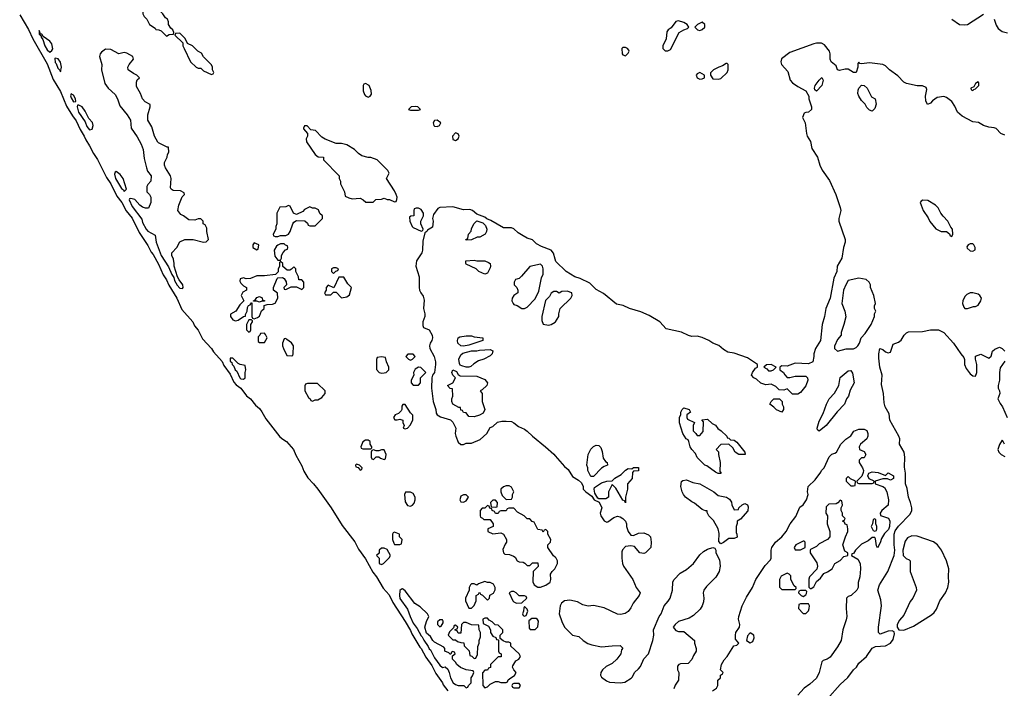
# Model space of a CAD drawing. Header units: inches. Extents: x 2789275 to 2951659, y 860290 to 1033804.
# Tile 2 of 256: x 2925963 to 2933387, y 873710 to 878747. Entities that reach past the tile are written whole.
import ezdxf

# ---------------------------------------------------------------- set-up
doc = ezdxf.new("R2010")
doc.units = ezdxf.units.IN
doc.header["$MEASUREMENT"] = 0
doc.layers.add('C9827', color=7, linetype='Continuous')
doc.layers.add('C9837', color=7, linetype='Continuous')

msp = doc.modelspace()

# ---------------------------------------------------------------- linework, layer by layer
at = {"layer": 'C9827', "color": 2}
for points, elevation in [([(2926950, 878858), (2926894, 878830), (2926892, 878790), (2926902, 878770), (2926922, 878750), (2926942, 878710), (2926983.6, 878683.6), (2926990, 878674), (2927011.6, 878671.6), (2927030, 878662), (2927070, 878622), (2927090, 878634), (2927122, 878638), (2927126, 878650), (2927118, 878670), (2927103.1, 878683.1), (2927086, 878710), (2927086, 878730), (2927078, 878750), (2927061.2, 878761.2), (2927042, 878790), (2927016.5, 878816.5)], 2), ([(2926110, 878666), (2926110, 878634), (2926118, 878638), (2926114, 878630), (2926126, 878626), (2926126, 878614), (2926138, 878598), (2926153.4, 878550), (2926170, 878520.7), (2926190, 878502.8), (2926206, 878514), (2926212, 878528), (2926206, 878566), (2926190, 878584), (2926140.2, 878620.2), (2926130, 878638), (2926120.4, 878640.4)], 2), ([(2927170, 878646), (2927138, 878642), (2927134, 878630), (2927192.7, 878572.7), (2927194, 878550), (2927202, 878530), (2927252, 878430), (2927294, 878390), (2927310, 878382), (2927330, 878382), (2927350, 878362), (2927410, 878334), (2927422, 878338), (2927426, 878350), (2927418, 878370), (2927418, 878390), (2927410, 878406), (2927350, 878466), (2927334.6, 878494.6), (2927306, 878510), (2927266, 878550), (2927227.3, 878567.3), (2927210, 878606)], 2), ([(2926230, 878458), (2926226.8, 878453.2), (2926230, 878424.7), (2926238, 878418), (2926250, 878382), (2926266, 878366), (2926270, 878354), (2926279, 878390), (2926270, 878426), (2926252.7, 878452.7)], 2), ([(2926610, 878525.2), (2926579.1, 878500.9), (2926570.8, 878490), (2926566, 878470), (2926582.8, 878410), (2926581, 878370), (2926606.2, 878266.2), (2926630, 878231), (2926682.5, 878182.5), (2926700.7, 878150), (2926718, 878098), (2926774, 878030), (2926799.1, 877990), (2926804, 877930), (2926850, 877864.7), (2926878.8, 877810), (2926894.8, 877770), (2926902, 877702), (2926918, 877630), (2926926.4, 877606.4), (2926954, 877570), (2926952, 877530), (2926930, 877506), (2926922, 877490), (2926922, 877450), (2926942, 877430), (2926952, 877410), (2926951.1, 877368.9), (2926934, 877326), (2926912.7, 877327.3), (2926890, 877335.3), (2926870, 877348.7), (2926832.3, 877392.3), (2926801, 877399), (2926790, 877398), (2926788.2, 877390), (2926810, 877340.7), (2926883.4, 877243.4), (2926890, 877218), (2926917.3, 877170), (2926930, 877154.8), (2926983.6, 877123.6), (2926991, 877070), (2927030, 876971), (2927085.7, 876885.7), (2927110, 876826), (2927124.4, 876804.4), (2927130, 876781), (2927150, 876747.7), (2927170, 876724), (2927190, 876722), (2927195.3, 876730), (2927194, 876750), (2927166, 876786), (2927154, 876810), (2927129, 876889), (2927129, 876911), (2927122, 876942), (2927109, 876970), (2927109, 876990), (2927148, 877030), (2927170, 877074), (2927208.4, 877091.6), (2927270, 877092), (2927350, 877072), (2927370, 877074), (2927386, 877090), (2927375.3, 877150), (2927375.3, 877175.3), (2927362, 877202), (2927346, 877210), (2927346, 877230), (2927330, 877246), (2927310, 877246), (2927283.6, 877236.4), (2927238, 877238), (2927198, 877270), (2927178, 877278), (2927155.3, 877310), (2927164, 877350), (2927188.7, 877411.3), (2927206, 877430), (2927202, 877442), (2927176.4, 877456.4), (2927120.4, 877460.4), (2927106, 877470), (2927100.4, 877480.4), (2927104, 877550), (2927099, 877570), (2927062, 877630), (2927055.3, 877650), (2927055.3, 877670), (2927075.3, 877710), (2927078, 877730), (2927088, 877750), (2927086, 877786), (2927074, 877786), (2927010, 877818), (2927004.7, 877824.7), (2926979, 877870), (2926960.2, 877940.2), (2926929, 877990), (2926928.7, 878030), (2926948, 878090), (2926947.3, 878107.3), (2926910, 878128.7), (2926889.4, 878149.4), (2926873.2, 878190), (2926843.2, 878243.2), (2926843.1, 878276.9), (2926850, 878294), (2926866, 878310), (2926846, 878330), (2926820.2, 878340.2), (2926782, 878370), (2926778, 878390), (2926788, 878410), (2926822, 878450), (2926815.3, 878470), (2926770, 878494), (2926750, 878499), (2926710, 878489), (2926650, 878522.7)], 2), ([(2928570, 878266), (2928558, 878262), (2928554, 878250), (2928552, 878210), (2928562, 878182), (2928570, 878172), (2928590, 878162), (2928606, 878170), (2928615.3, 878184.7), (2928613.6, 878213.6), (2928598, 878250)], 2), ([(2926350, 878188), (2926346, 878174), (2926350, 878158), (2926370, 878126.8), (2926386, 878130), (2926384, 878150), (2926370, 878179)], 2), ([(2926410, 878104), (2926398, 878102), (2926396, 878090), (2926407, 878050), (2926456.7, 877976.7), (2926470, 877942.8), (2926490, 877916), (2926510, 877922), (2926517.2, 877950), (2926512.9, 877972.9), (2926483.2, 878003.2), (2926457.5, 878057.5), (2926435.3, 878090)], 2), ([(2928950, 878093.2), (2928914, 878090), (2928894, 878070), (2928910, 878064.7), (2928970, 878064.7), (2928986, 878070), (2928966, 878090)], 2), ([(2928130, 877946), (2928110, 877946), (2928102, 877930), (2928103.6, 877923.6), (2928134, 877890), (2928132, 877870), (2928122, 877850), (2928126.4, 877826.4), (2928191.6, 877731.6), (2928212.7, 877712.7), (2928254, 877710), (2928254, 877690), (2928372, 877570), (2928372, 877550), (2928382, 877530), (2928382, 877510), (2928412, 877450), (2928418, 877418), (2928443.6, 877403.6), (2928470, 877398), (2928530, 877402), (2928554, 877390), (2928572.7, 877372.7), (2928627.3, 877372.7), (2928648.4, 877391.6), (2928690, 877394), (2928710, 877402), (2928732.7, 877392.7), (2928751.6, 877391.6), (2928790, 877374), (2928802, 877378), (2928807.3, 877392.7), (2928808, 877410), (2928802, 877430), (2928790, 877458), (2928728, 877550), (2928748, 877590), (2928738, 877610), (2928658, 877690), (2928610, 877708.7), (2928590, 877708.7), (2928542, 877722), (2928518, 877738), (2928488, 877770), (2928430, 877804), (2928390, 877814), (2928350, 877815.3), (2928265.6, 877845.6), (2928240.9, 877860.9), (2928192.5, 877912.5), (2928158, 877918)], 2), ([(2929110, 877988.7), (2929090, 877988), (2929081, 877970), (2929084.7, 877950), (2929090, 877944.7), (2929110, 877941), (2929128, 877950), (2929138, 877970)], 2), ([(2929250, 877894), (2929226.8, 877870), (2929230, 877844.7), (2929250, 877836), (2929268.7, 877850), (2929276, 877870), (2929270, 877888)], 2), ([(2926690, 877602), (2926682, 877598), (2926676.9, 877583.1), (2926685.3, 877550), (2926730, 877476), (2926744.9, 877464.9), (2926750, 877452), (2926768, 877470), (2926744, 877550), (2926720.2, 877580.2)], 2), ([(2927990, 877346), (2927970, 877338), (2927924.7, 877335.3), (2927902, 877290), (2927902, 877210), (2927894, 877190), (2927894, 877170), (2927874, 877130), (2927878, 877118), (2927890, 877114), (2927910, 877114), (2927930, 877122), (2927970, 877122), (2927990, 877132), (2928002, 877150), (2928022, 877210), (2928030, 877222), (2928050, 877234), (2928112, 877232), (2928132.7, 877212.7), (2928138, 877198), (2928150, 877194), (2928190, 877194), (2928246, 877250), (2928246, 877270), (2928227.3, 877287.3), (2928215.3, 877315.3), (2928190, 877326), (2928170, 877326), (2928150, 877338), (2928110, 877318), (2928098, 877302), (2928050, 877278), (2928028, 877290), (2928002, 877342)], 2), ([(2928970, 877328), (2928952.7, 877327.3), (2928938, 877322), (2928934, 877310), (2928934, 877270), (2928912.7, 877267.3), (2928902, 877258), (2928904.7, 877230), (2928922, 877190), (2928930, 877182), (2928990, 877154), (2929002, 877158), (2929006, 877170), (2928988.4, 877208.4), (2928988, 877230), (2929008, 877270), (2929008, 877290), (2928990, 877318)], 2), ([(2929330, 877086), (2929326, 877090), (2929342, 877098), (2929348, 877130), (2929367.3, 877152.7), (2929368.4, 877171.6), (2929386, 877210), (2929410, 877232), (2929455.3, 877215.3), (2929475.3, 877195.3), (2929484.7, 877170), (2929482, 877150), (2929472, 877130), (2929431.6, 877108.4), (2929412.7, 877107.3), (2929370, 877088)], 2), ([(2927730, 877066), (2927722, 877050), (2927722, 877030), (2927750, 877014), (2927762, 877018), (2927766, 877050)], 2), ([(2927958, 877058), (2927930, 877058), (2927910, 877048), (2927899.6, 877040.4), (2927882, 877010), (2927886.4, 876966.4), (2927910, 876934), (2927930, 876934), (2927938, 876950), (2927938, 876970), (2927950, 876994), (2927967.3, 877012.7), (2927982, 877018), (2927986, 877030), (2927982, 877042), (2927967.3, 877047.3)], 2), ([(2927930, 876926), (2927922, 876918), (2927922, 876890), (2927912.7, 876867.3), (2927911.6, 876848.4), (2927892, 876828), (2927810, 876818), (2927750, 876818), (2927703.6, 876796.4), (2927670, 876795.3), (2927650, 876802), (2927625.4, 876794.6), (2927623.6, 876776.4), (2927630, 876762), (2927650, 876742), (2927674, 876730), (2927674, 876710), (2927645.4, 876694.6), (2927634, 876670), (2927652, 876628), (2927622, 876598), (2927592, 876550), (2927552.7, 876527.3), (2927552, 876510), (2927570, 876484.7), (2927590, 876478), (2927610, 876482), (2927650, 876512), (2927666, 876514), (2927666, 876526), (2927678, 876550), (2927680.4, 876579.6), (2927687.3, 876592.7), (2927702, 876598), (2927710, 876614), (2927714, 876614), (2927714, 876510), (2927718, 876498), (2927730, 876494), (2927756.4, 876503.6), (2927770, 876514), (2927787.3, 876552.7), (2927806, 876570), (2927807.3, 876592.7), (2927830, 876602), (2927870, 876604.7), (2927890, 876612), (2927908.7, 876650), (2927907.3, 876687.3), (2927878, 876710), (2927878, 876730), (2927904, 876796), (2927910, 876802), (2927943.6, 876803.6), (2927958, 876798), (2927971.6, 876771.6), (2927974, 876750), (2927954, 876730), (2927958, 876718), (2927970, 876714), (2928010, 876734), (2928050, 876734), (2928090, 876714), (2928106, 876730), (2928106, 876770), (2928090, 876786), (2928067.3, 876787.3), (2928066, 876810), (2928046, 876850), (2928046, 876870), (2928030, 876886), (2928012.7, 876867.3), (2927999.6, 876860.4), (2927980.4, 876860.4), (2927947.3, 876887.3), (2927946, 876910)], 2), ([(2929470, 876828.7), (2929426, 876850), (2929406, 876870), (2929330, 876906), (2929326, 876910), (2929326, 876930), (2929390, 876936), (2929410.9, 876930.9), (2929470, 876930.7), (2929498.8, 876918.8), (2929510.6, 876910), (2929513.4, 876890), (2929510, 876878), (2929490, 876838)], 2), ([(2929890, 876904), (2929810, 876888.7), (2929746.4, 876813.6), (2929730, 876798), (2929702, 876790), (2929691.3, 876770), (2929692, 876750), (2929711.3, 876730), (2929718, 876710), (2929718, 876690), (2929690, 876668.7), (2929676, 876650), (2929674, 876630), (2929682.8, 876610), (2929690, 876601), (2929714.4, 876594.4), (2929750, 876572), (2929770, 876572), (2929790, 876582), (2929850, 876644.7), (2929878.4, 876701.6), (2929898.6, 876801.4), (2929909, 876830), (2929909, 876870), (2929904, 876890)], 6), ([(2928350, 876878), (2928330, 876878), (2928314, 876870), (2928314, 876850), (2928330, 876834), (2928347.3, 876852.7), (2928362, 876858), (2928366, 876870)], 2), ([(2928407.3, 876807.3), (2928370, 876806), (2928332.7, 876727.3), (2928290, 876746), (2928274, 876730), (2928274, 876710), (2928262, 876690), (2928270, 876674), (2928310, 876674), (2928330, 876694), (2928350, 876694), (2928390, 876652), (2928430, 876658), (2928450, 876674), (2928466, 876730), (2928436.4, 876756.4)], 2), ([(2927770, 876618), (2927750, 876626), (2927726, 876626), (2927726, 876630), (2927742, 876638), (2927750, 876654), (2927770, 876662), (2927791.1, 876651.1), (2927794, 876634), (2927810, 876632), (2927810, 876626), (2927790, 876626)], 2), ([(2927710, 876486), (2927690, 876486), (2927674, 876450), (2927674, 876410), (2927690, 876394), (2927702, 876398), (2927706, 876410), (2927706, 876450), (2927718, 876470), (2927718, 876478)], 2), ([(2927810, 876386), (2927778, 876382), (2927774, 876370), (2927762, 876358), (2927762, 876322), (2927770, 876314), (2927810, 876314), (2927828, 876350), (2927816.4, 876376.4)], 2), ([(2927970, 876346), (2927958, 876342), (2927944.7, 876310), (2927944.7, 876290), (2927951.3, 876270), (2927978, 876218), (2928010, 876214), (2928022, 876218), (2928026, 876230), (2928028, 876290), (2928012.9, 876312.9), (2927976.4, 876336.4)], 2), ([(2929310, 876288), (2929290, 876288.7), (2929267, 876310), (2929263.7, 876330), (2929269.3, 876350), (2929282, 876358), (2929330, 876364.7), (2929370, 876364.7), (2929390, 876358), (2929454, 876350), (2929454, 876330), (2929350, 876295.3)], 2), ([(2929330, 876128), (2929298, 876138), (2929284.7, 876144.7), (2929278, 876158), (2929274, 876190), (2929290, 876222), (2929304.7, 876235.3), (2929370, 876252), (2929410, 876252), (2929430, 876258), (2929510, 876261), (2929530, 876251), (2929524.7, 876230), (2929510, 876215.3), (2929462, 876190), (2929423.5, 876176.5), (2929386.4, 876153.6), (2929365.4, 876134.6), (2929350, 876128)], 2), ([(2927570, 876198), (2927550, 876198), (2927550, 876174), (2927563.5, 876163.5), (2927566, 876150), (2927577.1, 876137.1), (2927588.7, 876110), (2927599.6, 876099.6), (2927623.8, 876050), (2927630, 876042), (2927650, 876038), (2927662, 876050), (2927662, 876090), (2927668, 876110), (2927662, 876142), (2927626, 876150), (2927610, 876158)], 2), ([(2928690, 876208), (2928658, 876202), (2928652.7, 876187.3), (2928652.7, 876112.7), (2928674, 876090), (2928690, 876084.7), (2928710, 876086), (2928726, 876090), (2928746, 876110), (2928746, 876130), (2928728, 876170), (2928722, 876202)], 2), ([(2928930, 876226), (2928890, 876226), (2928874, 876210), (2928894, 876190), (2928910, 876182), (2928926, 876190), (2928946, 876210)], 2), ([(2928970, 876128), (2928944.7, 876115.3), (2928932, 876090), (2928934, 876070), (2928914, 876030), (2928914, 876010), (2928930, 875994), (2928970, 875994), (2928986, 876010), (2928986, 876050), (2929026, 876090), (2928987.3, 876127.3)], 2), ([(2929390, 875755.3), (2929350, 875758), (2929330, 875786), (2929308.7, 875788.7), (2929302, 875802), (2929290, 875806), (2929286, 875826), (2929274, 875826), (2929228.7, 875850), (2929222, 875870), (2929222, 875890), (2929228.7, 875910), (2929226, 875966), (2929208.4, 875968.4), (2929188, 875990), (2929228.4, 876011.6), (2929248, 876050), (2929230, 876068), (2929222, 876090), (2929228, 876110), (2929256.9, 876096.9), (2929270, 876074), (2929283.6, 876063.6), (2929410, 876062), (2929470, 876036), (2929490, 876012), (2929484.7, 875990), (2929450, 875958), (2929434, 875950), (2929451.1, 875931.1), (2929451, 875870), (2929471, 875809), (2929456.9, 875783.1), (2929430, 875768.7)], 2), ([(2928207.3, 876007.3), (2928132.7, 876007.3), (2928118, 876002), (2928112.7, 875987.3), (2928112, 875950), (2928141, 875901), (2928154, 875890), (2928158, 875878), (2928170, 875874), (2928190, 875882), (2928210, 875882), (2928240.4, 875899.6), (2928266, 875930), (2928266, 875950)], 2), ([(2928870, 875848), (2928852.7, 875847.3), (2928845.4, 875834.6), (2928844.7, 875810), (2928839.8, 875800.2), (2928819.8, 875780.2), (2928794, 875770), (2928782, 875750), (2928792.7, 875732.7), (2928810, 875732), (2928830, 875738), (2928851.1, 875731.1), (2928852.7, 875712.7), (2928862, 875690), (2928854, 875670), (2928870, 875664.7), (2928886, 875670), (2928910, 875694), (2928927.3, 875732.7), (2928927.3, 875767.3), (2928910, 875786)], 2), ([(2928590, 875578), (2928570, 875578), (2928550, 875566), (2928534, 875530), (2928538, 875518), (2928550, 875514), (2928610, 875514), (2928618, 875522), (2928618, 875530), (2928606, 875550), (2928606, 875570)], 2), ([(2928710, 875506), (2928690, 875506), (2928670, 875498), (2928650, 875498), (2928630, 875506), (2928618, 875502), (2928614, 875490), (2928614, 875450), (2928618, 875438), (2928630, 875434), (2928650, 875454), (2928670, 875454), (2928683.6, 875443.6), (2928710, 875434), (2928722, 875438), (2928726, 875470)], 2), ([(2928502, 875398), (2928494, 875390), (2928498, 875378), (2928514, 875374), (2928530, 875354), (2928542, 875358), (2928546, 875370), (2928526, 875390)], 2), ([(2929654, 875234), (2929630, 875234), (2929610, 875228), (2929592, 875210), (2929592, 875190), (2929602, 875162), (2929630, 875132), (2929670, 875134), (2929678, 875150), (2929678, 875170), (2929688, 875190), (2929670, 875226)], 2), ([(2928910, 875188), (2928872.7, 875187.3), (2928864.7, 875170), (2928870, 875114), (2928886, 875086), (2928910, 875082), (2928926, 875090), (2928936.4, 875103.6), (2928946, 875130), (2928946, 875150), (2928930, 875178)], 2), ([(2929330, 875168), (2929310, 875168), (2929290, 875158), (2929282, 875130), (2929290, 875114), (2929310, 875112), (2929330, 875122), (2929348, 875150)], 2), ([(2929550, 875126), (2929530, 875126), (2929514, 875110), (2929518, 875078), (2929550, 875074), (2929562, 875078), (2929566, 875110)], 2), ([(2928790, 874886), (2928778, 874882), (2928774, 874870), (2928774, 874830), (2928783.6, 874803.6), (2928790, 874794), (2928830, 874794), (2928842, 874798), (2928846, 874830), (2928826, 874850), (2928826, 874870)], 2), ([(2928710, 874766), (2928690, 874766), (2928674, 874750), (2928672.7, 874727.3), (2928654, 874710), (2928674, 874690), (2928674, 874650), (2928690, 874642), (2928706, 874650), (2928750, 874694), (2928758, 874710), (2928734.6, 874754.6)], 2), ([(2928850, 874459), (2928842.8, 874457.2), (2928830, 874446), (2928826, 874410), (2928830, 874386), (2928886.9, 874306.9), (2928906, 874250), (2928930, 874200.5), (2928959.6, 874159.6), (2928990, 874104.9), (2928998.7, 874098.7), (2929010, 874071.3), (2929043.7, 874023.7), (2929050, 874007.7), (2929059.9, 873999.9), (2929090, 873940.7), (2929130, 873884), (2929150, 873866), (2929172, 873872), (2929190, 873854), (2929202, 873830), (2929211, 873790), (2929232, 873750), (2929250, 873738), (2929270, 873732), (2929311.6, 873731.6), (2929330, 873714), (2929342, 873718), (2929346, 873730), (2929366, 873750), (2929366, 873790), (2929376.4, 873803.6), (2929386, 873830), (2929382, 873842), (2929330, 873848), (2929286.3, 873866.3), (2929258, 873890), (2929250, 873906), (2929226, 873930), (2929226, 873954), (2929246, 873970), (2929242, 873982), (2929230, 873986), (2929218, 873982), (2929214, 873966), (2929210, 873966), (2929198, 873978), (2929168.9, 873988.9), (2929168, 874010), (2929160.4, 874020.4), (2929090, 874058), (2929078, 874070), (2929060.4, 874100.4), (2929030, 874126), (2929018, 874170), (2929030, 874214), (2929048, 874250), (2929038, 874270), (2928982.7, 874322.7), (2928942, 874350), (2928870, 874444)], 2), ([(2929470, 874515.3), (2929423.6, 874496.4), (2929410, 874486), (2929390, 874498), (2929370, 874498), (2929362, 874490), (2929352, 874470), (2929351.6, 874448.4), (2929324.7, 874390), (2929324.7, 874370), (2929350, 874314), (2929370, 874314), (2929390, 874334), (2929406, 874370), (2929406, 874410), (2929422, 874418), (2929430, 874434), (2929438, 874418), (2929452.7, 874412.7), (2929490, 874374), (2929506, 874390), (2929507.3, 874412.7), (2929534.6, 874425.4), (2929547.3, 874452.7), (2929548, 874470), (2929534.6, 874494.6), (2929510, 874508), (2929490, 874508)], 2), ([(2929690, 874438), (2929670, 874438), (2929654, 874430), (2929682, 874370), (2929690, 874362), (2929710, 874352), (2929750, 874354), (2929786, 874390), (2929782, 874402), (2929770, 874406), (2929730, 874406), (2929706, 874430)], 2), ([(2929770, 874326), (2929763.6, 874316.4), (2929762, 874290), (2929754, 874270), (2929758, 874258), (2929770, 874254), (2929782, 874258), (2929795.3, 874290), (2929790, 874306)], 2), ([(2929150, 874226), (2929130, 874226), (2929114, 874210), (2929114, 874190), (2929130, 874174), (2929142, 874178), (2929156.4, 874203.6), (2929156.4, 874216.4)], 2), ([(2929490, 874238), (2929470, 874238), (2929454, 874230), (2929458, 874198), (2929498, 874178), (2929514, 874150), (2929514, 874130), (2929530, 874102), (2929552.7, 874092.7), (2929558, 874078), (2929574, 874074), (2929574, 873990), (2929578, 873978), (2929594, 873970), (2929592.7, 873947.3), (2929570, 873946), (2929514, 873890), (2929514, 873866), (2929498, 873862), (2929490, 873846), (2929470, 873846), (2929452.7, 873827.3), (2929454, 873730), (2929470, 873714), (2929490, 873722), (2929510, 873742), (2929550, 873762), (2929570, 873762), (2929590, 873754), (2929630, 873754), (2929642, 873758), (2929647.3, 873772.7), (2929666, 873790), (2929694.6, 873805.4), (2929706, 873830), (2929688.4, 873848.4), (2929678, 873870), (2929680.4, 873879.6), (2929703.1, 873916.9), (2929726, 873930), (2929738, 873950), (2929728, 873970), (2929667.3, 874027.3), (2929666, 874050), (2929650, 874058), (2929630, 874058), (2929608, 874068), (2929586, 874086), (2929586, 874110), (2929606, 874130), (2929606, 874150), (2929570, 874186), (2929547.3, 874187.3), (2929526, 874210), (2929502, 874222)], 2), ([(2929856.4, 874236.4), (2929823.6, 874236.4), (2929802, 874218), (2929803.6, 874163.6), (2929812.7, 874152.7), (2929850, 874152), (2929870, 874174), (2929874.6, 874214.6), (2929868.4, 874228.4)], 2), ([(2929330, 874206), (2929310, 874206), (2929294, 874190), (2929290, 874126), (2929270, 874126), (2929262, 874142), (2929247.3, 874147.3), (2929246, 874154), (2929262, 874158), (2929266, 874170), (2929250, 874186), (2929238, 874182), (2929234, 874166), (2929203.6, 874136.4), (2929194, 874110), (2929230, 874074), (2929250, 874074), (2929263.6, 874063.6), (2929290, 874054), (2929312.7, 874052.7), (2929314, 874030), (2929351.3, 873991.3), (2929358, 873958), (2929372.7, 873952.7), (2929390, 873934), (2929402, 873938), (2929415.3, 873964.7), (2929416.4, 874023.6), (2929428, 874050), (2929428, 874070), (2929436.4, 874096.4), (2929438, 874130), (2929428, 874150), (2929426, 874186), (2929370, 874188)], 2), ([(2929730, 873746), (2929690, 873746), (2929678, 873742), (2929674, 873730), (2929678, 873718), (2929690, 873714), (2929730, 873714), (2929738, 873730)], 2)]:
    msp.add_lwpolyline(points, close=True, dxfattribs=dict(at, elevation=elevation))
for points, elevation in [([(2925963.1, 878783.1), (2926030, 878674), (2926062.3, 878602.3), (2926170, 878414), (2926216.5, 878296.5), (2926270, 878206), (2926316.2, 878096.2), (2926361.4, 878021.4), (2926390, 877986), (2926418.7, 877918.7), (2926450.3, 877870), (2926461.4, 877841.4), (2926490, 877797.3), (2926519, 877739), (2926550, 877694), (2926617, 877557), (2926650.3, 877510), (2926696.7, 877416.7), (2926732, 877370), (2926766.2, 877306.2), (2926810, 877250.6), (2926863.1, 877143.1), (2926930, 877046), (2926955.3, 876995.3), (2926970, 876977.3), (2927010, 876906), (2927044.7, 876824.7), (2927070, 876786), (2927086.4, 876746.4), (2927147.3, 876650), (2927184.4, 876564.4), (2927267.3, 876470), (2927280.6, 876440.6), (2927310, 876406.8), (2927342.3, 876342.3), (2927410, 876270.6), (2927424.4, 876244.4), (2927490, 876170.6), (2927502.3, 876142.3), (2927550, 876077.3), (2927577, 876017), (2927596, 875996), (2927630.4, 875970), (2927673.4, 875913.4), (2927702.8, 875890), (2927742, 875842), (2927770, 875817.3), (2927790, 875793.4), (2927819.9, 875739.9), (2927924.9, 875604.9), (2927946.2, 875586.2), (2927974.8, 875570), (2928026.8, 875510), (2928045.5, 875465.5), (2928090, 875384.7), (2928104.7, 875344.7), (2928134.9, 875294.9), (2928179.1, 875250), (2928210, 875210.7), (2928310.4, 875070), (2928395.3, 874935.3), (2928490, 874814), (2928518.8, 874758.8), (2928570, 874686), (2928624.9, 874584.9), (2928652.7, 874550), (2928703.1, 874463.1), (2928750, 874414.8), (2928776.7, 874356.7), (2928870, 874214), (2928910, 874146), (2928920.3, 874120.3), (2928979.9, 874019.9), (2928990, 874010.5), (2929024.7, 873944.7), (2929070, 873882.8), (2929100.6, 873820.6), (2929150, 873750.6), (2929155.1, 873735.1), (2929190, 873690.6)], -2), ([(2930000, 876942), (2929987.7, 876987.7), (2929970, 877009.3), (2929898, 877038), (2929859.3, 877059.3), (2929830, 877089), (2929790, 877101.2), (2929758.9, 877118.9), (2929722, 877142), (2929690, 877172.3), (2929670, 877178), (2929610, 877179.3), (2929514.2, 877234.2), (2929485.6, 877245.6), (2929470, 877259), (2929410, 877282), (2929378, 877310), (2929356.5, 877316.5), (2929310, 877313.2), (2929230, 877336), (2929130, 877333.2), (2929115.3, 877324.7), (2929082, 877278), (2929076, 877250), (2929081, 877230), (2929076, 877184), (2929038, 877162), (2929034, 877150), (2929018, 877142), (2929002, 877078), (2929001, 877010), (2928996, 876990), (2928956, 876930), (2928951, 876890), (2928976, 876810), (2928974.8, 876730), (2928978.8, 876710), (2928986.8, 876690), (2929005.2, 876665.2), (2929013.2, 876633.2), (2929007.3, 876570), (2929018, 876530), (2929017.1, 876510), (2929002, 876470), (2929002, 876442), (2929007.9, 876427.9), (2929050.3, 876410.3), (2929072.2, 876370), (2929074.4, 876350), (2929070.4, 876330), (2929058, 876310), (2929052.7, 876290), (2929054.9, 876270), (2929087.7, 876210), (2929098, 876170), (2929098, 876150), (2929090.7, 876090), (2929076, 876070), (2929070.8, 876050), (2929067.3, 875970), (2929081, 875870), (2929100.7, 875810), (2929102.8, 875782.8), (2929110.6, 875770.6), (2929135.2, 875755.2), (2929212.2, 875732.2), (2929230, 875714.8), (2929250.7, 875670), (2929246, 875630), (2929250.7, 875610), (2929270, 875564.7), (2929290, 875547.3), (2929310, 875547.7), (2929330, 875555.5), (2929370, 875557.3), (2929435.9, 875584.1), (2929484, 875630), (2929510, 875674), (2929530, 875682), (2929565.2, 875714.8), (2929598, 875722), (2929630, 875722.8), (2929670, 875718.8), (2929690, 875710.8), (2929723.1, 875683.1), (2929770, 875662), (2929790, 875647.7), (2929828.7, 875608.7), (2929927.3, 875530), (2929990, 875473.4), (2930000, 875461.9)], 2), ([(2930000, 876698), (2929990, 876698), (2929970, 876686), (2929958.8, 876661.2), (2929928.2, 876631.8), (2929900.5, 876510), (2929899.8, 876479.8), (2929910, 876452), (2929950, 876446), (2929970, 876451), (2930000, 876468.8)], 6), ([(2930000, 874698.1), (2929989.1, 874709.1), (2929946, 874770), (2929946, 874790), (2929966, 874810), (2929968, 874830), (2929946, 874870), (2929946, 874890), (2929930, 874906), (2929918, 874902), (2929910, 874886), (2929902, 874902), (2929870, 874906), (2929842, 874962), (2929827.3, 874967.3), (2929810, 874986), (2929790, 874986), (2929766, 875010), (2929716.4, 875036.4), (2929690, 875066), (2929650, 875066), (2929638, 875062), (2929630, 875046), (2929590, 875046), (2929578, 875042), (2929570, 875026), (2929550, 875026), (2929542, 875042), (2929526, 875050), (2929522, 875062), (2929507.3, 875067.3), (2929502, 875082), (2929490, 875086), (2929470, 875066), (2929450, 875066), (2929434, 875050), (2929434, 875010), (2929438, 874998), (2929452.7, 874992.7), (2929462, 874982), (2929510, 874982), (2929534, 874950), (2929534, 874930), (2929494, 874910), (2929494, 874890), (2929530, 874874), (2929590, 874882), (2929611.1, 874871.1), (2929634, 874830), (2929634, 874810), (2929623.6, 874796.4), (2929605.4, 874754.6), (2929612, 874730), (2929621, 874721), (2929656.9, 874716.9), (2929685.4, 874705.4), (2929698, 874698), (2929714, 874670), (2929730, 874662), (2929759.6, 874659.6), (2929772.7, 874652.7), (2929790, 874634), (2929810, 874634), (2929830, 874654), (2929870, 874654), (2929871.6, 874628.4), (2929834, 874590), (2929832.7, 874512.7), (2929842, 874490), (2929870, 874471.3), (2929890, 874471.3), (2929930, 874486), (2929962, 874510), (2929968, 874530), (2929966, 874570), (2929978, 874590), (2929998, 874610), (2930000, 874614)], 2)]:
    msp.add_lwpolyline(points, dxfattribs=dict(at, elevation=elevation))
at = {"layer": 'C9837', "color": 2}
for points, elevation in [([(2932991.3, 878750), (2933050, 878711), (2933090, 878707.3), (2933110, 878711), (2933230, 878787.7)], 2), ([(2933310, 878751.3), (2933324.5, 878704.5), (2933339.8, 878679.8), (2933370, 878658.8), (2933410, 878646.8)], 2), ([(2933390, 877876.2), (2933361.2, 877890), (2933326.6, 877926.6), (2933310, 877933.2), (2933270, 877936), (2933230, 877949.5), (2933191.8, 877971.8), (2933150, 877977), (2933070, 878019.3), (2933033.2, 878050), (2933014.9, 878094.9), (2932991.5, 878131.5), (2932950, 878159.5), (2932930, 878167), (2932880.5, 878159.5), (2932844.5, 878135.5), (2932830, 878118), (2932808.7, 878108.7), (2932794.6, 878134.6), (2932793.2, 878170), (2932802, 878222), (2932797.2, 878237.2), (2932769.2, 878249.2), (2932729.5, 878249.5), (2932650, 878265.2), (2932630, 878277.2), (2932583.9, 878323.9), (2932521.2, 878370), (2932490, 878399.3), (2932470, 878409.3), (2932370, 878422.7), (2932310, 878415.3), (2932298, 878418), (2932290, 878426), (2932282, 878418), (2932282, 878390), (2932270, 878348), (2932250, 878348.7), (2932210, 878374), (2932186.4, 878373.6), (2932143.1, 878363.1), (2932128.9, 878368.9), (2932118, 878398), (2932082, 878430), (2932074, 878450), (2932074, 878490), (2932068.7, 878510), (2932030, 878558), (2932008.9, 878568.9), (2931970, 878569), (2931950, 878564), (2931770, 878499.3), (2931708, 878452), (2931702.8, 878430), (2931706, 878410), (2931755.9, 878355.9), (2931771.3, 878290), (2931790, 878271.3), (2931830, 878244.7), (2931890, 878211.3), (2931914, 878170), (2931914, 878150), (2931932, 878090), (2931932, 878070), (2931910.9, 878049.1), (2931890, 878048.7), (2931878, 878042), (2931866, 878010), (2931884.7, 877970), (2931894.8, 877890), (2931901, 877870), (2931924.7, 877830), (2931935.9, 877775.9), (2931979.1, 877710), (2931994.8, 877650), (2932013.4, 877613.4), (2932070, 877536), (2932116.3, 877430), (2932150, 877332), (2932153.4, 877310), (2932138.8, 877250), (2932138.8, 877230), (2932187.7, 877090), (2932187.3, 877070), (2932174.8, 877030), (2932162, 876950), (2932127.3, 876890), (2932123, 876850), (2932101.1, 876798.9), (2932073, 876650), (2932040.7, 876570), (2932030.4, 876510), (2932013, 876450), (2932000.7, 876330), (2931964, 876270), (2931950.8, 876230), (2931950.8, 876209.2), (2931942, 876170), (2931910, 876155.3), (2931810, 876159), (2931750, 876137.2), (2931710, 876138), (2931694, 876130), (2931694, 876110), (2931722, 876090), (2931731.1, 876071.1), (2931750, 876052), (2931770, 876051.3), (2931810, 876062), (2931890, 876062), (2931902, 876050), (2931904.7, 876030), (2931890, 875988), (2931850, 875938), (2931830, 875926), (2931790, 875926), (2931750, 875966), (2931723.6, 875956.4), (2931690, 875958), (2931663.1, 875983.1), (2931630, 876002), (2931590, 875995.3), (2931550, 876008.7), (2931518.6, 876038.6), (2931498, 876050), (2931482, 876070), (2931488.7, 876090), (2931510, 876122), (2931526, 876130), (2931526, 876150), (2931450, 876199), (2931350, 876234), (2931302, 876242), (2931270, 876262), (2931233.6, 876293.6), (2931190, 876308.7), (2931158, 876330), (2931110, 876353.2), (2931070, 876362), (2931030, 876361.2), (2931007, 876367), (2930951.9, 876391.9), (2930837.2, 876417.2), (2930789, 876470), (2930710, 876519.3), (2930645.6, 876545.6), (2930562, 876570), (2930513.4, 876593.4), (2930463.6, 876603.6), (2930364.9, 876684.9), (2930310, 876715.1), (2930261.3, 876761.3), (2930190, 876796.2), (2930149, 876810), (2930083.7, 876850), (2930004.7, 876924.7), (2930000, 876942)], 2), ([(2930000, 876468.8), (2930002, 876470), (2930028.7, 876510), (2930028.7, 876530), (2930038, 876570), (2930118, 876650), (2930128, 876670), (2930126, 876690), (2930090, 876702), (2930050, 876698), (2930030, 876686), (2930010, 876698), (2930000, 876698)], 6), ([(2932051.3, 873628.7), (2932150, 873738), (2932208.2, 873791.8), (2932249.4, 873850), (2932271.4, 873868.6), (2932290, 873898.8), (2932348.7, 873950), (2932390, 874012), (2932416.4, 874023.6), (2932490, 874030.8), (2932530, 874051), (2932550, 874078), (2932559.3, 874119.3), (2932555.3, 874135.3), (2932542, 874142), (2932510, 874141.2), (2932450, 874118), (2932438, 874130), (2932439.3, 874170), (2932460.7, 874330), (2932455.9, 874375.9), (2932433.2, 874450), (2932445.2, 874490), (2932509.5, 874590.5), (2932555.3, 874710), (2932561.2, 874750), (2932556, 874790), (2932557.2, 874870), (2932563.7, 874896.3), (2932590, 874931.3), (2932678.3, 875021.7), (2932689.5, 875050), (2932689.5, 875070), (2932680.7, 875110), (2932664.5, 875150), (2932654.2, 875214.2), (2932642.7, 875250), (2932642.7, 875330), (2932635.5, 875375.5), (2932637, 875450), (2932632, 875490), (2932597.2, 875550), (2932598, 875590), (2932592.3, 875610), (2932522.7, 875730), (2932517.5, 875777.5), (2932489.6, 875829.6), (2932481.2, 875861.2), (2932475.1, 875930), (2932462, 875998), (2932465.2, 876070), (2932449.2, 876130), (2932442, 876198), (2932441.2, 876230), (2932448.7, 876270), (2932470, 876262), (2932490, 876244.7), (2932510, 876238), (2932530, 876242), (2932550, 876302), (2932590, 876318), (2932610, 876331.3), (2932632.7, 876370), (2932650, 876387.3), (2932665.1, 876394.9), (2932770, 876397.3), (2932830, 876410.5), (2932890, 876410.8), (2932931.3, 876390), (2933004.7, 876310), (2933058, 876230), (2933082, 876202), (2933086.4, 876186.4), (2933086, 876150), (2933098.8, 876118.8), (2933130, 876078), (2933150, 876064.7), (2933170, 876062), (2933179, 876090), (2933179, 876150), (2933168.7, 876190), (2933169.2, 876210.8), (2933210, 876226), (2933270, 876198), (2933288.9, 876211.1), (2933299, 876250), (2933314.8, 876265.2), (2933350, 876278.8), (2933370, 876271), (2933390.7, 876250)], 2), ([(2933390, 876175.3), (2933355.9, 876124.1), (2933350.7, 876090), (2933350.4, 876030), (2933340.7, 875990), (2933340.7, 875970), (2933350.4, 875950), (2933352.7, 875930), (2933339.1, 875890), (2933355.3, 875855.3), (2933373.4, 875830), (2933407.3, 875750)], 2), ([(2931186, 873690), (2931218, 873710), (2931228, 873730), (2931228, 873770), (2931246, 873790), (2931246, 873810), (2931262, 873818), (2931266, 873830), (2931248, 873850), (2931255.3, 873890), (2931274.6, 873925.4), (2931298, 873950), (2931348, 874030), (2931370, 874034), (2931386, 874050), (2931361.2, 874081.2), (2931359.3, 874110), (2931362.7, 874130), (2931389.4, 874170.6), (2931392.3, 874190), (2931383.7, 874230), (2931385.2, 874250), (2931409.2, 874330), (2931442.9, 874397.1), (2931489, 874470), (2931514, 874530), (2931584.7, 874635.3), (2931623.1, 874676.9), (2931628.9, 874691.1), (2931629, 874750), (2931635.3, 874770), (2931662, 874810), (2931710, 874851), (2931742.7, 874890), (2931773.2, 874950), (2931814.8, 875005.2), (2931846, 875074), (2931870, 875092), (2931895.3, 875130), (2931909, 875170), (2931904, 875190), (2931908.7, 875230), (2931960.2, 875279.8), (2932003.1, 875336.9), (2932009.1, 875350.9), (2932028.9, 875371.1), (2932066.3, 875453.7), (2932086.3, 875473.7), (2932110, 875481), (2932122, 875490), (2932155.3, 875550), (2932192.9, 875587.1), (2932229.1, 875610.9), (2932253.6, 875646.4), (2932290, 875661), (2932330, 875661), (2932350, 875651), (2932357.3, 875630), (2932357.3, 875610), (2932350.6, 875589.4), (2932302, 875550), (2932292, 875530), (2932294, 875510), (2932330, 875494), (2932342, 875470), (2932330, 875446), (2932310, 875446), (2932292.7, 875427.3), (2932292, 875410), (2932318, 875370), (2932324.7, 875350), (2932323.6, 875336.4), (2932312.7, 875307.3), (2932274, 875270), (2932278, 875258), (2932290, 875254), (2932390, 875254), (2932402, 875258), (2932406, 875270), (2932367.3, 875287.3), (2932358, 875310), (2932366, 875330), (2932390, 875341), (2932436.3, 875336.3), (2932490, 875314), (2932510, 875334), (2932551.3, 875310), (2932552, 875290), (2932530, 875278), (2932507.3, 875287.3), (2932470, 875288.7), (2932414, 875270), (2932414, 875250), (2932471, 875231), (2932482.8, 875222.8), (2932500.7, 875190), (2932514, 875130), (2932511, 875090), (2932464.7, 875050), (2932452, 875030), (2932452.7, 875012.7), (2932512.7, 874992.7), (2932522.8, 874970), (2932520.7, 874930), (2932513.2, 874906.8), (2932484.5, 874875.5), (2932460.7, 874839.3), (2932450, 874806), (2932430, 874768), (2932422, 874782), (2932416.4, 874836.4), (2932410, 874846), (2932390, 874846), (2932359.8, 874820.2), (2932310, 874795.3), (2932264.7, 874750), (2932250, 874726), (2932238, 874722), (2932234, 874710), (2932282, 874682), (2932301, 874650), (2932302.8, 874610), (2932297.3, 874550), (2932286, 874506), (2932284.7, 874470), (2932276, 874450), (2932232, 874410), (2932210, 874402), (2932198, 874390), (2932194, 874310), (2932199.1, 874250), (2932195.2, 874224.8), (2932170.5, 874150), (2932156.3, 874070), (2932130, 874022), (2932074.4, 873945.6), (2932050.7, 873929.3), (2932020.7, 873919.3), (2932011.3, 873910), (2931990.8, 873830), (2931970, 873785.2), (2931919.8, 873740.2), (2931878, 873710), (2931830, 873658)], 2), ([(2933388.9, 875548.9), (2933375.3, 875575.3), (2933370, 875578), (2933350, 875546), (2933338, 875510), (2933346, 875490), (2933362.8, 875470), (2933390, 875456.3)], 2), ([(2930000, 875461.9), (2930070, 875381), (2930098, 875358), (2930130, 875306), (2930176.8, 875276.8), (2930198, 875258), (2930212, 875230), (2930212, 875210), (2930232, 875190), (2930278, 875158), (2930294, 875130), (2930332, 875112), (2930351.3, 875070), (2930341, 875030), (2930346, 875010), (2930370, 874972), (2930390, 874962), (2930396.4, 874963.6), (2930443.7, 874996.3), (2930470, 875006), (2930490, 875002.8), (2930511.3, 874990), (2930531.3, 874970), (2930538, 874950), (2930538, 874930), (2930551.3, 874890), (2930570, 874864.7), (2930590, 874862), (2930630, 874878), (2930670, 874882), (2930705.4, 874865.4), (2930718, 874850), (2930724.7, 874810), (2930722, 874770), (2930682, 874730), (2930670, 874725.2), (2930638, 874730), (2930598, 874778), (2930570, 874784), (2930530, 874779), (2930507.9, 874752.1), (2930502.5, 874737.5), (2930502, 874690), (2930508.2, 874650), (2930516.4, 874630), (2930586.8, 874530), (2930611, 874470), (2930642, 874430), (2930634, 874410), (2930587.7, 874352.3), (2930570, 874315.3), (2930550, 874289), (2930527.1, 874272.9), (2930494, 874266), (2930470, 874269.3), (2930370, 874317), (2930290, 874332.7), (2930250, 874329.2), (2930230, 874333.2), (2930210, 874339), (2930170, 874361.2), (2930110, 874373.2), (2930070, 874368.7), (2930048, 874352), (2930038.8, 874330), (2930031, 874270), (2930050, 874214), (2930071.3, 874170), (2930130, 874111.3), (2930179.1, 874099.1), (2930212, 874070), (2930247.9, 874047.9), (2930276.8, 874036.8), (2930350, 874022.8), (2930430.9, 874030.9), (2930490, 874031.3), (2930511.6, 874011.6), (2930501, 873999), (2930496, 873970), (2930466, 873930), (2930430, 873897.2), (2930385.2, 873874.8), (2930358, 873850), (2930346, 873830), (2930342, 873810), (2930350, 873794), (2930386.4, 873766.4), (2930410, 873756), (2930490, 873750.8), (2930524.7, 873755.3), (2930574.6, 873785.4), (2930584, 873796), (2930599, 873830), (2930630, 873856), (2930644.8, 873875.2), (2930669.3, 873930.7), (2930705.2, 873970), (2930737.2, 874070), (2930744, 874110), (2930742, 874150), (2930785.2, 874250), (2930799, 874270), (2930821.2, 874330), (2930853.6, 874366.4), (2930867, 874390), (2930886, 874450), (2930888.7, 874511.3), (2930898, 874530), (2930942.7, 874577.3), (2930990, 874606), (2931044, 874650), (2931090, 874714.8), (2931119.1, 874740.9), (2931150, 874759.1), (2931190, 874770.8), (2931204.7, 874764.7), (2931212, 874750), (2931212, 874730), (2931238.8, 874678.8), (2931244, 874630), (2931237.3, 874590), (2931213, 874547), (2931142, 874478), (2931120.7, 874450), (2931117.3, 874430), (2931122, 874390), (2931118, 874362), (2931107.9, 874332.1), (2931093, 874307), (2931042.5, 874257.5), (2931010, 874237.2), (2930930, 874213.2), (2930904.7, 874190), (2930891.3, 874170), (2930910, 874144.7), (2930930, 874138), (2930970, 874138), (2931051.1, 874071.1), (2931052, 874050), (2931064.7, 874010), (2931064.7, 873990), (2931042.5, 873957.5), (2931030, 873928), (2931002, 873898), (2930944.7, 873895.3), (2930934, 873890), (2930923.6, 873876.4), (2930922, 873850), (2930932, 873830), (2930931.3, 873770), (2930906.4, 873733.6), (2930895.3, 873704.7)], 2), ([(2930000, 874614), (2930018, 874650), (2930018, 874670), (2930008, 874690), (2930000, 874698.1)], 2)]:
    msp.add_lwpolyline(points, dxfattribs=dict(at, elevation=elevation))
for points, elevation in [([(2930930, 878739.3), (2930910, 878734), (2930874.4, 878685.6), (2930852, 878670), (2930843.6, 878656.4), (2930836.9, 878603.1), (2930812, 878550), (2930812, 878530), (2930830, 878512), (2930850, 878512), (2930870, 878522), (2930935.3, 878650), (2930970, 878671), (2930999, 878681), (2931008, 878690), (2930995.3, 878710), (2930970, 878725.2)], 2), ([(2931110, 878728), (2931074, 878710), (2931054, 878690), (2931074, 878670), (2931090, 878666), (2931110, 878672), (2931128, 878690), (2931128, 878710)], 2), ([(2930530, 878538), (2930510, 878538), (2930502, 878530), (2930504.7, 878490), (2930510, 878482), (2930530, 878474), (2930550, 878494), (2930558, 878510), (2930556.4, 878516.4), (2930546, 878530)], 2), ([(2931290, 878418), (2931262, 878398), (2931234, 878390), (2931194, 878370), (2931172.7, 878347.3), (2931172, 878330), (2931190, 878302), (2931230, 878298), (2931250, 878304.7), (2931298, 878350), (2931306, 878370), (2931306, 878410), (2931296.4, 878416.4)], 2), ([(2931090, 878348), (2931070, 878338), (2931064.7, 878330), (2931072, 878310), (2931090, 878298), (2931110, 878302), (2931126, 878310), (2931126, 878330)], 2), ([(2931970, 878208), (2931958, 878218), (2931955.3, 878230), (2931962, 878250), (2931990, 878292), (2932011.3, 878311.3), (2932022, 878290), (2932011, 878250)], 2), ([(2932390, 878058), (2932370, 878066), (2932350, 878086), (2932338, 878110), (2932310, 878138), (2932289, 878170), (2932282, 878190), (2932285.2, 878214.8), (2932290, 878232), (2932310, 878254), (2932330, 878252), (2932352, 878230), (2932386.8, 878166.8), (2932412, 878150), (2932421, 878110), (2932410, 878078)], 2), ([(2933190, 878278), (2933170, 878266), (2933158, 878242), (2933134, 878230), (2933138, 878218), (2933150, 878214), (2933158, 878222), (2933170, 878224.7), (2933195.3, 878250), (2933195.3, 878270)], 2), ([(2932771.6, 877388.4), (2932759.6, 877380.4), (2932752, 877370), (2932774.8, 877310), (2932813.2, 877253.2), (2932825.5, 877225.5), (2932870, 877171.3), (2932910, 877151.3), (2932951.6, 877151.6), (2932972.7, 877132.7), (2932978, 877118), (2932990, 877114), (2932998, 877130), (2932995.3, 877170), (2932984, 877184), (2932962, 877230), (2932926, 877266), (2932909.4, 877289.4), (2932889, 877330), (2932868.7, 877350), (2932810, 877384)], 6), ([(2933150, 877058), (2933130, 877058), (2933114, 877050), (2933105.4, 877034.6), (2933106.4, 877026.4), (2933130, 877004.7), (2933150, 877002), (2933167.3, 877012.7), (2933168, 877030), (2933158, 877050)], 6), ([(2932290, 876799), (2932210, 876782), (2932190.8, 876750), (2932174.8, 876710), (2932162, 876610), (2932184.7, 876550), (2932190.9, 876509.1), (2932178, 876450), (2932158, 876390), (2932158, 876370), (2932130, 876338), (2932107.3, 876287.3), (2932106.8, 876270), (2932130, 876250.8), (2932193.4, 876266.6), (2932250, 876268.5), (2932270, 876278), (2932282, 876290), (2932295.1, 876310), (2932308, 876350), (2932338, 876382), (2932382, 876450), (2932408, 876510), (2932408.9, 876531.1), (2932418, 876550), (2932408.7, 876570), (2932408.7, 876590), (2932415.3, 876610), (2932402, 876670), (2932378, 876730), (2932378, 876750), (2932368, 876770), (2932346, 876790)], 6), ([(2933150, 876689), (2933130, 876688.7), (2933104.5, 876675.5), (2933090, 876662), (2933074.8, 876630), (2933071.3, 876610), (2933081, 876581), (2933090, 876572), (2933110, 876572), (2933154, 876586), (2933170, 876586.8), (2933190, 876596), (2933209.2, 876630), (2933214, 876650), (2933202, 876670), (2933190, 876679)], 6), ([(2931630, 876148), (2931592.7, 876147.3), (2931574, 876130), (2931596.9, 876116.9), (2931610, 876102), (2931630, 876102), (2931646, 876110), (2931666, 876130)], 2), ([(2931990, 875648), (2931978, 875658), (2931975.3, 875670), (2931990, 875722), (2932020.2, 875779.8), (2932045.2, 875850), (2932066, 875890), (2932106, 875934), (2932139, 875990), (2932149.6, 876050.4), (2932210, 876101), (2932230, 876104.7), (2932243.5, 876083.5), (2932254, 876010), (2932223.6, 875956.4), (2932211, 875910), (2932196, 875890), (2932182.8, 875850), (2932127.7, 875792.3), (2932044.7, 875690)], 2), ([(2931710, 875789), (2931670, 875808.7), (2931650, 875828.7), (2931618, 875850), (2931628, 875870), (2931649.1, 875890.9), (2931691.6, 875891.6), (2931711.6, 875871.6), (2931712, 875850), (2931722, 875830), (2931722, 875810)], 2), ([(2931070, 875614), (2931090, 875614), (2931116.4, 875643.6), (2931118, 875718), (2931107.3, 875732.7), (2931150, 875738), (2931185.4, 875705.4), (2931210, 875691.3), (2931226.8, 875666.8), (2931251.3, 875650), (2931294, 875610), (2931298, 875598), (2931310, 875594), (2931322, 875582), (2931350, 875578), (2931370, 875564.7), (2931431.3, 875490), (2931434, 875470), (2931386, 875470), (2931358, 875490), (2931340.2, 875520.2), (2931310, 875548), (2931250, 875546), (2931214, 875510), (2931231.3, 875491.3), (2931231.3, 875470), (2931244.7, 875410), (2931242, 875342), (2931251.1, 875331.1), (2931250, 875328), (2931230, 875328.7), (2931210, 875338), (2931145.2, 875385.2), (2931129, 875390), (2931070, 875449), (2931059.3, 875479.3), (2931030, 875508.7), (2931017.2, 875530), (2931009.2, 875569.2), (2931002, 875582), (2930988.7, 875590), (2930962, 875630), (2930938, 875710), (2930938, 875750), (2930947.3, 875772.7), (2930948, 875790), (2930958, 875810), (2930970, 875822), (2931012, 875810), (2931022, 875790), (2930994, 875770), (2930994, 875750), (2930998, 875738), (2931051.6, 875711.6), (2931042, 875690), (2931042, 875650), (2931062, 875630)], 2), ([(2930270, 875306), (2930266, 875310), (2930248, 875350), (2930248, 875370), (2930238, 875390), (2930250, 875472), (2930270, 875511.3), (2930290, 875531.3), (2930310, 875541), (2930330, 875538), (2930344, 875524), (2930354.6, 875494.6), (2930363, 875443), (2930378.8, 875418.8), (2930391.3, 875410), (2930394, 875390), (2930370, 875382), (2930350, 875368.7), (2930290, 875306)], 2), ([(2930530, 875108), (2930522, 875122), (2930510, 875126), (2930458, 875218), (2930430, 875246), (2930402, 875190), (2930402, 875150), (2930383.6, 875136.4), (2930330, 875138), (2930322, 875142), (2930300.4, 875180.4), (2930295.3, 875210), (2930298, 875222), (2930350, 875258), (2930390, 875271.3), (2930430, 875274), (2930450, 875294), (2930499.3, 875320.7), (2930530, 875352), (2930550, 875364.7), (2930578, 875362), (2930590, 875374), (2930630, 875374), (2930630, 875348), (2930590, 875346), (2930584.7, 875335.3), (2930582, 875290), (2930544.7, 875250), (2930546, 875210), (2930531.3, 875150)], 2), ([(2931350, 875054), (2931382, 875058), (2931386, 875070), (2931410, 875092), (2931430, 875102), (2931451.6, 875091.6), (2931456, 875076), (2931453.2, 875046.8), (2931396.9, 874983.1), (2931372, 874968), (2931372, 874952), (2931364.7, 874930), (2931364.7, 874884.7), (2931371.3, 874870), (2931371.6, 874848.4), (2931350, 874838), (2931310, 874838), (2931270, 874808.7), (2931250, 874798), (2931234.6, 874814.6), (2931237.2, 874877.2), (2931229.3, 874910), (2931193.2, 874973.2), (2931158, 875010), (2931146, 875034), (2931146, 875046), (2931134, 875046), (2931110, 875058), (2931050, 875104), (2931030, 875114), (2930984, 875150), (2930969, 875170), (2930959, 875190), (2930948.9, 875231.1), (2930953.2, 875266.8), (2930963.7, 875276.3), (2930990, 875280.7), (2931039.1, 875259.1), (2931092, 875250), (2931198, 875190), (2931230, 875162), (2931292, 875150), (2931314.4, 875134.4), (2931330.9, 875110.9), (2931332, 875092)], 2), ([(2932210, 875306), (2932194, 875290), (2932194, 875270), (2932230, 875234), (2932250, 875234), (2932262, 875238), (2932266, 875270), (2932227.3, 875287.3)], 2), ([(2932150, 875126), (2932132.7, 875107.3), (2932119.6, 875100.4), (2932063.6, 875096.4), (2932043.6, 875076.4), (2932042, 875030), (2932054, 875010), (2932052, 874950), (2932071.1, 874891.1), (2932072, 874850), (2932054, 874830), (2931990, 874798), (2931970, 874778), (2931924.7, 874755.3), (2931922, 874750), (2931922, 874730), (2931974.4, 874654.4), (2931979.1, 874630), (2931973.2, 874606.8), (2931918, 874550), (2931912.7, 874532.7), (2931912.7, 874472.7), (2931922, 874462), (2931930, 874462), (2931950, 874474), (2931970, 874514), (2932000.4, 874539.6), (2932025.6, 874574.4), (2932053.6, 874586.4), (2932088, 874610), (2932108.9, 874651.1), (2932148.4, 874671.6), (2932178, 874702), (2932206, 874710), (2932206, 874730), (2932184, 874744), (2932169, 874790), (2932188.9, 874851.1), (2932208, 874890), (2932208, 874910), (2932202, 874942), (2932187.3, 874947.3), (2932182, 874962), (2932166, 874970), (2932182, 874978), (2932186, 874990), (2932166, 875010), (2932166, 875030), (2932158, 875050), (2932158, 875070), (2932166, 875090), (2932162, 875122)], 2), ([(2932410, 874986), (2932398, 874982), (2932394, 874950), (2932382, 874930), (2932398, 874898), (2932410, 874894), (2932422, 874898), (2932426, 874910), (2932426, 874930), (2932418, 874950), (2932418, 874978)], 2), ([(2932690, 874859), (2932657.3, 874842.7), (2932640.5, 874819.5), (2932621, 874750), (2932624.7, 874710), (2932647.3, 874687.3), (2932670, 874678), (2932678, 874670), (2932676, 874590), (2932722.8, 874470), (2932724, 874450), (2932697.3, 874390), (2932676.3, 874363.7), (2932630, 874262), (2932595.9, 874224.1), (2932578.8, 874190), (2932578, 874170), (2932591, 874151), (2932630, 874147.3), (2932701, 874179), (2932836.9, 874263.1), (2932858.6, 874281.4), (2932874.5, 874305.5), (2932900.7, 874370), (2932943.7, 874430), (2932961.2, 874470), (2932969.2, 874510), (2932966, 874550), (2932969.4, 874610), (2932951.3, 874671.3), (2932912.7, 874750), (2932882.7, 874790), (2932853.3, 874813.3), (2932730, 874857.2)], 2), ([(2931878, 874818), (2931870, 874818), (2931814, 874790), (2931802, 874770), (2931810, 874754), (2931850, 874752), (2931870, 874762), (2931886, 874770), (2931886, 874810)], 2), ([(2931750, 874578), (2931705.4, 874554.6), (2931692, 874530), (2931692.7, 874472.7), (2931710, 874454), (2931810, 874454), (2931818, 874462), (2931818, 874470), (2931802, 874482), (2931778, 874530), (2931776.4, 874556.4), (2931766, 874570)], 2), ([(2931890, 874446), (2931850, 874446), (2931838, 874442), (2931834, 874430), (2931854, 874410), (2931870, 874402), (2931890, 874414), (2931896.4, 874423.6), (2931898, 874438)], 2), ([(2931910, 874346), (2931850, 874346), (2931838, 874342), (2931834, 874310), (2931870, 874274), (2931890, 874274), (2931910, 874294), (2931915.3, 874310), (2931918, 874330)], 2), ([(2931470, 874128), (2931450, 874106), (2931442, 874070), (2931470, 874052), (2931490, 874062), (2931502, 874090), (2931498, 874110)], 2)]:
    msp.add_lwpolyline(points, close=True, dxfattribs=dict(at, elevation=elevation))

doc.saveas('drawing.dxf')
